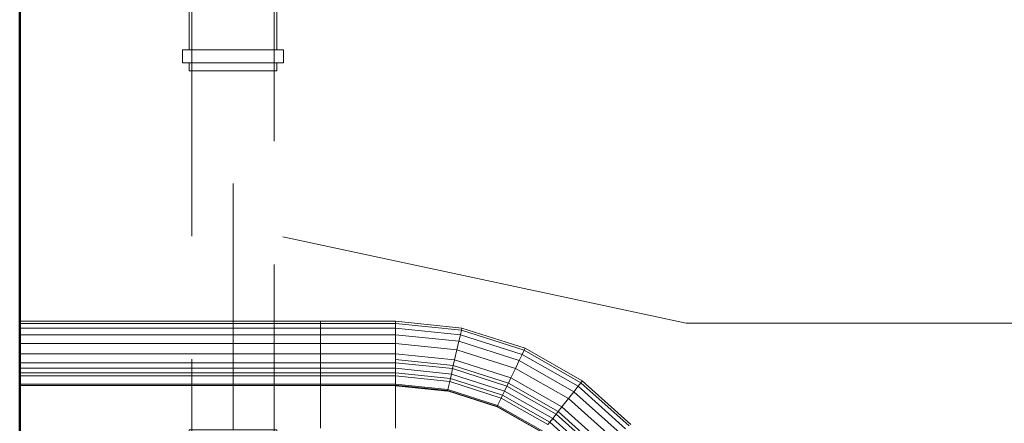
# Model space of a CAD drawing. Header units: millimetres. Extents: x -121 to 18322, y 1231 to 43947.
# Tile 23 of 31: x 12082 to 12682, y 40846 to 41092. Entities that reach past the tile are written whole.
import ezdxf

# ---------------------------------------------------------------- set-up
doc = ezdxf.new("R2010")
doc.units = ezdxf.units.MM
doc.linetypes.add('ADSK_Скрыто', pattern=[300, 150, -150])
doc.linetypes.add('ADSK_Штриховая_ш3 п1_5', pattern=[225, 150, -75])
for name, color, linetype, lineweight in [('A-DETL-____-HDLN', 90, 'ADSK_Скрыто', 9), ('A-DETL-____-MBND', 5, 'ADSK_Штриховая_ш3 п1_5', 20), ('A-WALL-____-MCUT', 113, 'Continuous', 50), ('A-WALL-____-OTLN', 113, 'Continuous', 20), ('M-EQPM-____-OTLN', 50, 'Continuous', 20), ('P-PIPE-____-IDEN', 2, 'Continuous', 20)]:
    doc.layers.add(name, color=color, linetype=linetype, lineweight=lineweight)

# ---------------------------------------------------------------- blocks, each defined once
blk = doc.blocks.new('Прямая форма - 83 new-610915-В_Этаж 04_Канализация')
at = {"layer": 'A-WALL-____-MCUT', "color": 53}
blk.add_line((0, -50), (1843.81, -50), dxfattribs=at)
blk = doc.blocks.new('Прямая форма - SW - 013-610916-В_Этаж 04_Канализация')
blk.add_blockref('Прямая форма - 83 new-610915-В_Этаж 04_Канализация', (0, 0))
blk = doc.blocks.new('Прямая форма - 83 new-608916-В_Этаж 04_Канализация')
at = {"layer": 'M-EQPM-____-OTLN', "color": 9}
for p, q in [((260.87, 0), (260.87, -183.24)), ((260.84, -183.27), (260.84, 0)), ((261.6, -183.27), (261.6, 0)), ((266.64, -183.27), (266.64, 0)), ((268.48, -183.27), (268.48, 0)), ((271.3, -183.27), (271.3, 0)), ((274.68, -183.27), (274.68, 0)), ((280.15, -183.27), (280.15, 0)), ((286.45, -183.27), (286.45, 0)), ((291.73, -183.27), (291.73, 0)), ((295.82, -183.27), (295.82, 0)), ((298.6, -183.27), (298.6, 0)), ((299.99, -183.27), (299.99, 0)), ((260.84, -183.24), (234.78, -183.24)), ((234.78, -183.27), (260.84, -183.27)), ((260.84, -229.09), (260.84, -183.27)), ((261.6, -183.27), (260.87, -183.27)), ((260.87, -183.27), (261.6, -183.27)), ((266.64, -183.27), (261.6, -183.27)), ((261.6, -229.09), (261.6, -183.27)), ((261.6, -183.27), (266.64, -183.27)), ((268.48, -183.27), (266.64, -183.27)), ((266.64, -229.09), (266.64, -183.27)), ((266.64, -183.27), (268.48, -183.27)), ((271.3, -183.27), (268.48, -183.27)), ((268.48, -229.09), (268.48, -183.27)), ((268.48, -183.27), (271.3, -183.27)), ((274.68, -183.27), (271.3, -183.27)), ((271.3, -229.09), (271.3, -183.27)), ((271.3, -183.27), (274.68, -183.27)), ((276.59, -183.27), (274.68, -183.27)), ((274.68, -229.09), (274.68, -183.27)), ((274.68, -183.27), (276.59, -183.27)), ((280.15, -183.27), (276.59, -183.27)), ((276.59, -183.27), (280.15, -183.27)), ((286.45, -183.27), (280.15, -183.27)), ((280.15, -229.09), (280.15, -183.27)), ((280.15, -183.27), (286.45, -183.27)), ((291.73, -183.27), (286.45, -183.27)), ((286.45, -229.09), (286.45, -183.27)), ((286.45, -183.27), (291.73, -183.27)), ((295.82, -183.27), (291.73, -183.27)), ((291.73, -229.09), (291.73, -183.27)), ((291.73, -183.27), (295.82, -183.27)), ((298.6, -183.27), (295.82, -183.27)), ((295.82, -229.09), (295.82, -183.27)), ((295.82, -183.27), (298.6, -183.27)), ((299.99, -183.27), (298.6, -183.27)), ((298.6, -229.09), (298.6, -183.27)), ((298.6, -183.27), (299.99, -183.27)), ((299.99, -229.09), (299.99, -183.27)), ((260.84, -229.09), (234.78, -229.09)), ((260.71, -229.09), (234.91, -229.09)), ((257.45, -260.7), (260.71, -229.09)), ((257.45, -260.7), (260.71, -229.09)), ((257.58, -260.73), (260.84, -229.09)), ((257.58, -260.73), (260.84, -229.09)), ((257.71, -260.76), (260.97, -229.09)), ((257.71, -260.76), (260.97, -229.09)), ((258.32, -260.9), (261.6, -229.09)), ((258.32, -260.9), (261.6, -229.09)), ((260.84, -229.09), (260.71, -229.09)), ((260.97, -229.09), (260.84, -229.09)), ((261.6, -229.09), (260.97, -229.09)), ((266.64, -229.09), (261.6, -229.09)), ((266.64, -229.09), (261.6, -229.09)), ((263.25, -262.03), (266.64, -229.09)), ((263.25, -262.03), (266.64, -229.09)), ((265.04, -262.43), (268.48, -229.09)), ((265.04, -262.43), (268.48, -229.09)), ((268.48, -229.09), (266.64, -229.09)), ((268.48, -229.09), (266.64, -229.09)), ((267.8, -263.06), (271.3, -229.09)), ((267.8, -263.06), (271.3, -229.09)), ((271.3, -229.09), (268.48, -229.09)), ((271.3, -229.09), (268.48, -229.09)), ((271.1, -263.82), (274.68, -229.09)), ((271.1, -263.82), (274.68, -229.09)), ((274.68, -229.09), (271.3, -229.09)), ((274.68, -229.09), (271.3, -229.09)), ((272.96, -264.24), (276.59, -229.09)), ((272.96, -264.24), (276.59, -229.09)), ((276.59, -229.09), (274.68, -229.09)), ((276.59, -229.09), (274.68, -229.09)), ((276.45, -265.04), (280.15, -229.09)), ((276.45, -265.04), (280.15, -229.09)), ((280.15, -229.09), (276.59, -229.09)), ((280.15, -229.09), (276.59, -229.09)), ((286.45, -229.09), (280.15, -229.09)), ((286.45, -229.09), (280.15, -229.09)), ((282.6, -266.44), (286.45, -229.09)), ((282.6, -266.44), (286.45, -229.09)), ((291.73, -229.09), (286.45, -229.09)), ((291.73, -229.09), (286.45, -229.09)), ((287.76, -267.61), (291.73, -229.09)), ((287.76, -267.61), (291.73, -229.09)), ((295.82, -229.09), (291.73, -229.09)), ((295.82, -229.09), (291.73, -229.09)), ((291.75, -268.53), (295.82, -229.09)), ((291.75, -268.53), (295.82, -229.09)), ((294.47, -269.15), (298.6, -229.09)), ((294.47, -269.15), (298.6, -229.09)), ((298.6, -229.09), (295.82, -229.09)), ((298.6, -229.09), (295.82, -229.09)), ((295.83, -269.46), (299.99, -229.09)), ((295.83, -269.46), (299.99, -229.09)), ((299.99, -229.09), (298.6, -229.09)), ((299.99, -229.09), (298.6, -229.09)), ((247.94, -290.92), (257.58, -260.73)), ((247.94, -290.92), (257.58, -260.73)), ((248.06, -290.98), (257.71, -260.76)), ((248.06, -290.98), (257.71, -260.76)), ((248.63, -291.25), (258.32, -260.9)), ((248.63, -291.25), (258.32, -260.9)), ((253.22, -293.45), (263.25, -262.03)), ((253.22, -293.45), (263.25, -262.03)), ((254.88, -294.24), (265.04, -262.43)), ((254.88, -294.24), (265.04, -262.43)), ((257.45, -260.7), (257.58, -260.73)), ((257.58, -260.73), (257.45, -260.7)), ((257.45, -295.47), (267.8, -263.06)), ((257.45, -295.47), (267.8, -263.06)), ((257.71, -260.76), (257.58, -260.73)), ((257.71, -260.76), (257.58, -260.73)), ((258.32, -260.9), (257.71, -260.76)), ((258.32, -260.9), (257.71, -260.76)), ((263.25, -262.03), (258.32, -260.9)), ((263.25, -262.03), (258.32, -260.9)), ((260.52, -296.94), (271.1, -263.82)), ((260.52, -296.94), (271.1, -263.82)), ((265.04, -262.43), (263.25, -262.03)), ((265.04, -262.43), (263.25, -262.03)), ((267.8, -263.06), (265.04, -262.43)), ((267.8, -263.06), (265.04, -262.43)), ((271.1, -263.82), (267.8, -263.06)), ((271.1, -263.82), (267.8, -263.06)), ((272.96, -264.24), (271.1, -263.82)), ((272.96, -264.24), (271.1, -263.82)), ((262.26, -297.78), (272.96, -264.24)), ((262.26, -297.78), (272.96, -264.24)), ((265.5, -299.33), (276.45, -265.04)), ((265.5, -299.33), (276.45, -265.04)), ((271.23, -302.07), (282.6, -266.44)), ((271.23, -302.07), (282.6, -266.44)), ((276.45, -265.04), (272.96, -264.24)), ((276.45, -265.04), (272.96, -264.24)), ((276.02, -304.37), (287.76, -267.61)), ((276.02, -304.37), (287.76, -267.61)), ((282.6, -266.44), (276.45, -265.04)), ((282.6, -266.44), (276.45, -265.04)), ((279.74, -306.15), (291.75, -268.53)), ((279.74, -306.15), (291.75, -268.53)), ((282.27, -307.36), (294.47, -269.15)), ((282.27, -307.36), (294.47, -269.15)), ((287.76, -267.61), (282.6, -266.44)), ((287.76, -267.61), (282.6, -266.44)), ((283.54, -307.97), (295.83, -269.46)), ((283.54, -307.97), (295.83, -269.46)), ((291.75, -268.53), (287.76, -267.61)), ((291.75, -268.53), (287.76, -267.61)), ((294.47, -269.15), (291.75, -268.53)), ((294.47, -269.15), (291.75, -268.53)), ((295.83, -269.46), (294.47, -269.15)), ((295.83, -269.46), (294.47, -269.15)), ((247.94, -290.92), (232.37, -318.27)), ((232.37, -318.27), (247.94, -290.92)), ((232.48, -318.35), (248.06, -290.98)), ((232.48, -318.35), (248.06, -290.98)), ((232.98, -318.74), (248.63, -291.25)), ((232.98, -318.74), (248.63, -291.25)), ((237.01, -321.91), (253.22, -293.45)), ((237.01, -321.91), (253.22, -293.45)), ((248.06, -290.98), (247.94, -290.92)), ((248.06, -290.98), (247.94, -290.92)), ((248.63, -291.25), (248.06, -290.98)), ((248.63, -291.25), (248.06, -290.98)), ((253.22, -293.45), (248.63, -291.25)), ((253.22, -293.45), (248.63, -291.25)), ((254.88, -294.24), (253.22, -293.45)), ((254.88, -294.24), (253.22, -293.45)), ((238.47, -323.06), (254.88, -294.24)), ((238.47, -323.06), (254.88, -294.24)), ((240.73, -324.84), (257.45, -295.47)), ((240.73, -324.84), (257.45, -295.47)), ((243.43, -326.96), (260.52, -296.94)), ((243.43, -326.96), (260.52, -296.94)), ((244.96, -328.16), (262.26, -297.78)), ((244.96, -328.16), (262.26, -297.78)), ((247.81, -330.39), (265.5, -299.33)), ((247.81, -330.39), (265.5, -299.33)), ((257.45, -295.47), (254.88, -294.24)), ((257.45, -295.47), (254.88, -294.24)), ((260.52, -296.94), (257.45, -295.47)), ((260.52, -296.94), (257.45, -295.47)), ((262.26, -297.78), (260.52, -296.94)), ((262.26, -297.78), (260.52, -296.94)), ((265.5, -299.33), (262.26, -297.78)), ((265.5, -299.33), (262.26, -297.78)), ((271.23, -302.07), (265.5, -299.33)), ((271.23, -302.07), (265.5, -299.33)), ((252.85, -334.35), (271.23, -302.07)), ((252.85, -334.35), (271.23, -302.07)), ((257.07, -337.66), (276.02, -304.37)), ((257.07, -337.66), (276.02, -304.37)), ((276.02, -304.37), (271.23, -302.07)), ((276.02, -304.37), (271.23, -302.07)), ((279.74, -306.15), (276.02, -304.37)), ((279.74, -306.15), (276.02, -304.37)), ((260.34, -340.23), (279.74, -306.15)), ((260.34, -340.23), (279.74, -306.15)), ((262.56, -341.98), (282.27, -307.36)), ((262.56, -341.98), (282.27, -307.36)), ((263.67, -342.85), (283.54, -307.97)), ((263.67, -342.85), (283.54, -307.97)), ((282.27, -307.36), (279.74, -306.15)), ((282.27, -307.36), (279.74, -306.15)), ((283.54, -307.97), (282.27, -307.36)), ((283.54, -307.97), (282.27, -307.36)), ((216.57, -347.56), (238.47, -323.06)), ((216.57, -347.56), (238.47, -323.06)), ((238.47, -323.06), (237.01, -321.91)), ((238.47, -323.06), (237.01, -321.91)), ((240.73, -324.84), (238.47, -323.06)), ((240.73, -324.84), (238.47, -323.06)), ((218.42, -349.8), (240.73, -324.84)), ((218.42, -349.8), (240.73, -324.84)), ((220.62, -352.47), (243.43, -326.96)), ((220.62, -352.47), (243.43, -326.96)), ((221.87, -353.98), (244.96, -328.16)), ((221.87, -353.98), (244.96, -328.16)), ((243.43, -326.96), (240.73, -324.84)), ((243.43, -326.96), (240.73, -324.84)), ((244.96, -328.16), (243.43, -326.96)), ((244.96, -328.16), (243.43, -326.96)), ((247.81, -330.39), (244.96, -328.16)), ((247.81, -330.39), (244.96, -328.16)), ((224.2, -356.81), (247.81, -330.39)), ((224.2, -356.81), (247.81, -330.39)), ((228.31, -361.79), (252.85, -334.35)), ((228.31, -361.79), (252.85, -334.35)), ((252.85, -334.35), (247.81, -330.39)), ((252.85, -334.35), (247.81, -330.39)), ((257.07, -337.66), (252.85, -334.35)), ((257.07, -337.66), (252.85, -334.35)), ((231.76, -365.97), (257.07, -337.66)), ((231.76, -365.97), (257.07, -337.66)), ((234.43, -369.21), (260.34, -340.23)), ((234.43, -369.21), (260.34, -340.23)), ((236.25, -371.41), (262.56, -341.98)), ((236.25, -371.41), (262.56, -341.98)), ((260.34, -340.23), (257.07, -337.66)), ((260.34, -340.23), (257.07, -337.66)), ((262.56, -341.98), (260.34, -340.23)), ((262.56, -341.98), (260.34, -340.23)), ((263.67, -342.85), (262.56, -341.98)), ((263.67, -342.85), (262.56, -341.98)), ((237.16, -372.51), (263.67, -342.85)), ((237.16, -372.51), (263.67, -342.85))]:
    blk.add_line(p, q, dxfattribs=at)
blk = doc.blocks.new('Прямая форма - FU - 054-611796-В_Этаж 04_Канализация')
blk.add_blockref('Прямая форма - 83 new-608916-В_Этаж 04_Канализация', (0, 0))
blk = doc.blocks.new('83 new_ifc_RVT-1-В_Этаж 04_Канализация')
at = {"layer": 'A-WALL-____-OTLN', "color": 9, "linetype": 'ADSK_Штриховая_ш3 п1_5', "lineweight": 20, "rotation": 90}
blk.add_blockref('Прямая форма - SW - 013-610916-В_Этаж 04_Канализация', (25560.28, 40175.83), dxfattribs=at)
at = {"layer": 'M-EQPM-____-OTLN', "color": 9, "linetype": 'ADSK_Штриховая_ш3 п1_5', "lineweight": 20, "rotation": 90}
blk.add_blockref('Прямая форма - FU - 054-611796-В_Этаж 04_Канализация', (25610.28, 40608.41), dxfattribs=at)
blk = doc.blocks.new('ADSK_ППР_Отвод канализационный_Составной - Отвод раструбный-1586751-В_Этаж 04_Канализация')
at = {"layer": 'A-DETL-____-HDLN', "color": 12, "flags": 128}
blk.add_lwpolyline([(-10.76, 25.01), (-10.81, 25), (-10.87, 25)], dxfattribs=at)
at = {"layer": 'A-DETL-____-MBND', "color": 22}
for p, q in [((23.71, 67.27), (18.19, 61.75)), ((67.27, 23.71), (23.71, 67.27)), ((30.11, 67.94), (26.57, 64.4)), ((67.94, 30.11), (30.11, 67.94)), ((61.75, 18.19), (18.19, 61.75)), ((21.06, 58.89), (-0.15, 37.68)), ((-0.15, 37.68), (-3.54, 31.82)), ((37.68, -0.15), (-0.15, 37.68)), ((-25.67, 30.8), (-33.47, 30.8)), ((-33.47, -30.8), (-33.47, 30.8)), ((-25.67, -30.8), (-25.67, 30.8)), ((-3.54, 31.82), (-9.97, 25.39)), ((-0.27, 28.56), (-3.54, 31.82)), ((64.4, 26.57), (67.94, 30.11)), ((-63.47, 26.75), (-70, 25)), ((-10.9, 25), (-70, 25)), ((-70, 25), (-70, 20.38)), ((-33.47, 26.75), (-63.47, 26.75)), ((-63.47, -26.75), (-63.47, 26.75)), ((-20.67, 26.75), (-25.67, 26.75)), ((-20.67, -26.75), (-20.67, 26.75)), ((-0.16, 28.44), (0.15, 28.13)), ((8.64, 19.64), (0.13, 28.15)), ((-70, 19.81), (-70, 7.78)), ((14.14, 14.14), (8.91, 19.38)), ((37.68, -0.15), (58.89, 21.06)), ((61.75, 18.19), (67.27, 23.71)), ((19.38, 8.91), (14.14, 14.14)), ((-70, 7.41), (-70, -7.41)), ((28.15, 0.13), (19.64, 8.64)), ((28.13, 0.15), (28.44, -0.16)), ((25.39, -9.97), (31.82, -3.54)), ((31.82, -3.54), (28.56, -0.27)), ((31.82, -3.54), (37.68, -0.15)), ((-70, -7.78), (-70, -19.81)), ((-70, -20.38), (-70, -25)), ((-70, -25), (-63.47, -26.75)), ((-70, -25), (-10.9, -25)), ((-63.47, -26.75), (-33.47, -26.75)), ((-25.67, -26.75), (-20.67, -26.75)), ((-33.47, -30.8), (-25.67, -30.8))]:
    blk.add_line(p, q, dxfattribs=at)
at = {"layer": 'A-DETL-____-MBND', "color": 22, "flags": 128}
for points in [[(-9.97, 25.39), (-10.01, 25.35), (-10.05, 25.31), (-10.09, 25.28), (-10.13, 25.25), (-10.17, 25.22), (-10.22, 25.19), (-10.26, 25.16), (-10.31, 25.14), (-10.36, 25.12), (-10.41, 25.1), (-10.45, 25.08), (-10.5, 25.06), (-10.56, 25.05), (-10.61, 25.03), (-10.66, 25.02), (-10.71, 25.01), (-10.76, 25.01), (-10.81, 25), (-10.87, 25), (-10.9, 25)], [(-10.9, -25), (-8.85, -24.96), (-6.8, -24.84), (-4.76, -24.63), (-2.72, -24.34), (-0.71, -23.98), (1.3, -23.53), (3.28, -23), (5.24, -22.39), (7.18, -21.71), (9.08, -20.95), (10.96, -20.11), (12.8, -19.2), (14.6, -18.22), (16.36, -17.16), (18.07, -16.04), (19.75, -14.84), (21.37, -13.59), (22.94, -12.26), (24.45, -10.88), (25.39, -9.97)]]:
    blk.add_lwpolyline(points, dxfattribs=at)
blk = doc.blocks.new('ADSK_ППР_Переход канализационный - Переход канализационный-1317376-В_Этаж 04_Канализация')
at = {"layer": 'A-DETL-____-HDLN', "color": 12}
for p, q in [((85.3, 57.6), (65.69, 57.6)), ((95, 55), (65.69, 55)), ((95, 55), (85.3, 57.6)), ((85.3, 57.6), (85.3, -46.72)), ((95, 49.95), (95, 55)), ((95, 48.93), (95, 49.55)), ((95, 35.73), (95, 48.96)), ((95, 32.48), (95, 35.78)), ((95, 12.93), (95, 32.53)), ((0, 20.23), (0, 20.53)), ((0, 20.53), (0, 20.23)), ((95, 10.5), (95, 12.96)), ((0, 7.73), (0, 8.24)), ((0, 8.24), (0, 7.73)), ((95, -10.53), (95, 10.53)), ((0, -8.24), (0, -7.73)), ((0, -7.73), (0, -8.24)), ((95, -12.96), (95, -10.5)), ((95, -32.53), (95, -12.93)), ((0, -20.53), (0, -20.23)), ((0, -20.23), (0, -20.53)), ((95, -35.78), (95, -32.48)), ((95, -48.96), (95, -35.73)), ((95, -49.55), (95, -48.93)), ((95, -51.54), (95, -49.95))]:
    blk.add_line(p, q, dxfattribs=at)
at = {"layer": 'A-DETL-____-MBND', "color": 22}
for p, q in [((49.3, 61.9), (40.2, 61.9)), ((40.2, 61.9), (40.2, -61.9)), ((49.3, 61.9), (49.3, -61.9)), ((30, 55), (0, 25)), ((65.64, 55), (30, 55)), ((30, 55), (30, 49.95)), ((40.2, 57.6), (34.2, 57.6)), ((34.2, 57.6), (34.2, -57.6)), ((65.64, 57.6), (49.3, 57.6)), ((30, 48.93), (30, 49.55)), ((30, 48.96), (30, 35.73)), ((-36.53, 30.8), (-44.33, 30.8)), ((-44.33, 30.8), (-44.33, -30.8)), ((-36.53, 30.8), (-36.53, -30.8)), ((30, 32.48), (30, 35.78)), ((30, 32.53), (30, 12.93)), ((-44.33, 26.75), (-49.33, 26.75)), ((-49.33, 26.75), (-49.33, -26.75)), ((-6.53, 26.75), (-36.53, 26.75)), ((0, 25), (-6.53, 26.75)), ((-6.53, 26.75), (-6.53, -26.75)), ((0, 19.78), (0, 20.23)), ((0, 20.23), (0, 19.78)), ((30, 10.5), (30, 12.96)), ((30, 10.53), (30, -10.53)), ((30, -12.96), (30, -10.5)), ((30, -12.93), (30, -32.53)), ((0, -20.23), (0, -19.78)), ((0, -19.78), (0, -20.23)), ((-49.33, -26.75), (-44.33, -26.75)), ((-36.53, -26.75), (-6.53, -26.75)), ((-6.53, -26.75), (0, -25)), ((0, -25), (30, -55)), ((-44.33, -30.8), (-36.53, -30.8)), ((30, -35.78), (30, -32.48)), ((30, -35.73), (30, -48.96)), ((85.3, -46.75), (85.3, -57.6)), ((30, -49.55), (30, -48.93)), ((30, -49.95), (30, -55)), ((95, -55), (95, -51.56)), ((30, -55), (95, -55)), ((34.2, -57.6), (40.2, -57.6)), ((49.3, -57.6), (85.3, -57.6)), ((85.3, -57.6), (95, -55)), ((40.2, -61.9), (49.3, -61.9))]:
    blk.add_line(p, q, dxfattribs=at)
blk = doc.blocks.new('ADSK_M_Трубы - Диаметр_8-160846-В_Этаж 04_Канализация')
at = {"layer": 'P-PIPE-____-IDEN'}
blk.add_line((0, 0), (8, 0), dxfattribs=at)

msp = doc.modelspace()

# ---------------------------------------------------------------- linework, layer by layer
at = {"layer": 'A-DETL-____-MBND', "color": 22}
for p, q in [((12187.4141, 41110.1938), (12187.4141, 40792.994)), ((12237.4141, 40792.994), (12237.4141, 41110.1938)), ((12212.4141, 40842.3251), (12212.4141, 41060.8627))]:
    msp.add_line(p, q, dxfattribs=at)
at = {"layer": 'P-PIPE-____-IDEN'}
for p, q in [((12242.6923, 40959.9055), (12488.6197, 40907.2302)), ((12488.6197, 40907.2302), (12643.2444, 40907.2302))]:
    msp.add_line(p, q, dxfattribs=at)

# ---------------------------------------------------------------- block references
at = {"lineweight": 9}
msp.add_blockref('83 new_ifc_RVT-1-В_Этаж 04_Канализация', (-13527.8693, 0), dxfattribs=at)
at = {"layer": 'A-DETL-____-HDLN', "color": 12}
for name, p, rotation in [('ADSK_ППР_Переход канализационный - Переход канализационный-1317376-В_Этаж 04_Канализация', (12212.4141, 41110.1938), 89.99999999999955), ('ADSK_ППР_Отвод канализационный_Составной - Отвод раструбный-1586751-В_Этаж 04_Канализация', (12212.4141, 40772.994), 44.99999999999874)]:
    msp.add_blockref(name, p, dxfattribs=dict(at, rotation=rotation))
at = {"layer": 'P-PIPE-____-IDEN', "xscale": 49.99999999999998, "yscale": 49.99999999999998, "zscale": 49.99999999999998}
msp.add_blockref('ADSK_M_Трубы - Диаметр_8-160846-В_Этаж 04_Канализация', (12643.2444, 40907.2302), dxfattribs=at)

doc.saveas('drawing.dxf')
